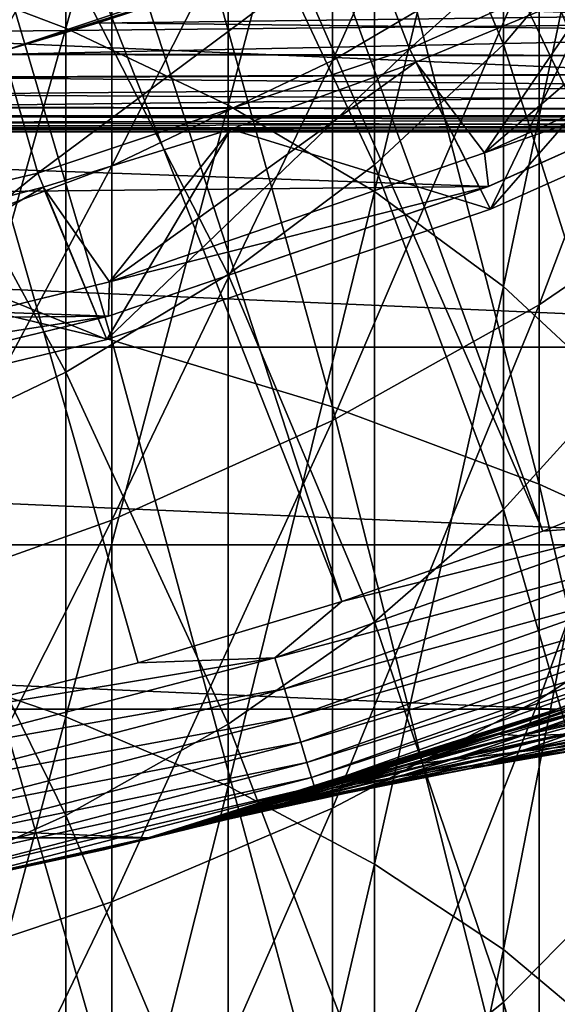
# Model space of a CAD drawing. Header units: metres. Extents: x -22 to 72, y -222 to 22.
# Tile 80 of 256: x 5.24 to 7.7, y -22.49 to -17.99. Entities that reach past the tile are written whole.
import ezdxf

# ---------------------------------------------------------------- set-up
doc = ezdxf.new("R2010")
doc.units = ezdxf.units.M
doc.layers.add('solid_509499_SW0002', color=7, linetype='CONTINUOUS')

msp = doc.modelspace()

# ---------------------------------------------------------------- linework, layer by layer
at = {"layer": 'solid_509499_SW0002'}
for points in [[(6.372252, -9.812407, 120.188515), (5.849977, -10.132458, 120.188515), (11.137075, -18.640324, 120.013718)], [(6.372252, -9.812407, 120.188515), (11.962156, -18.121891, 120.013718), (12.763146, -17.566965, 120.013718)], [(6.372252, -9.812407, 120.188515), (11.137075, -18.640324, 120.013718), (11.962156, -18.121891, 120.013718)], [(5.849977, -10.132458, 120.188515), (5.311668, -10.424736, 120.188515), (10.289566, -19.121218, 120.013718)], [(5.849977, -10.132458, 120.188515), (10.289566, -19.121218, 120.013718), (11.137075, -18.640324, 120.013718)], [(5.311668, -10.424736, 120.188515), (4.7588, -10.68844, 120.188515), (9.421335, -19.563604, 120.013718)], [(5.311668, -10.424736, 120.188515), (9.421335, -19.563604, 120.013718), (10.289566, -19.121218, 120.013718)], [(4.7588, -10.68844, 120.188515), (4.192889, -10.922849, 120.188515), (8.53413, -19.966591, 120.013718)], [(4.7588, -10.68844, 120.188515), (8.53413, -19.966591, 120.013718), (9.421335, -19.563604, 120.013718)], [(4.192889, -10.922849, 120.188515), (3.615485, -11.127317, 120.188515), (7.62974, -20.329369, 120.013718)], [(4.192889, -10.922849, 120.188515), (7.62974, -20.329369, 120.013718), (8.53413, -19.966591, 120.013718)], [(3.615485, -11.127317, 120.188515), (3.028171, -11.301288, 120.188515), (6.709983, -20.651205, 120.013718)], [(3.615485, -11.127317, 120.188515), (6.709983, -20.651205, 120.013718), (7.62974, -20.329369, 120.013718)], [(3.028171, -11.301288, 120.188515), (5.776714, -20.931454, 120.013718), (6.709983, -20.651205, 120.013718)], [(3.028171, -11.301288, 120.188515), (4.831811, -21.169548, 120.013718), (5.776714, -20.931454, 120.013718)], [(5.446568, -18.025316, 284.829803), (4.639985, -17.719425, 285.283142), (5.446568, -15.008073, 282.647552)], [(5.446568, -18.025316, 284.829803), (5.446568, -15.008073, 282.647552), (6.189295, -15.394248, 282.148682)], [(6.189295, -18.378193, 284.306854), (5.446568, -18.025316, 284.829803), (6.189295, -15.394248, 282.148682)], [(6.189295, -18.378193, 284.306854), (6.189295, -15.394248, 282.148682), (6.859458, -15.827315, 281.589233)], [(5.656761, -19.454813, 289.762939), (5.656761, -16.113365, 287.6633), (4.592201, -15.831737, 288.080658)], [(4.592201, -19.200956, 290.197754), (5.656761, -19.454813, 289.762939), (4.592201, -15.831737, 288.080658)], [(6.859458, -18.773918, 283.720398), (6.189295, -18.378193, 284.306854), (6.859458, -15.827315, 281.589233)], [(6.859458, -18.773918, 283.720398), (6.859458, -15.827315, 281.589233), (7.449201, -16.302197, 280.975769)], [(6.666843, -18.173952, 261.710846), (6.666843, -16.661558, 259.587341), (7.61272, -16.077204, 259.975464)], [(7.61272, -17.616108, 262.1362), (6.666843, -18.173952, 261.710846), (7.61272, -16.077204, 259.975464)], [(6.666843, -19.760057, 289.240112), (6.666843, -16.452002, 287.161438), (5.656761, -16.113365, 287.6633)], [(5.656761, -19.454813, 289.762939), (6.666843, -19.760057, 289.240112), (5.656761, -16.113365, 287.6633)], [(7.449201, -18.100317, 269.111572), (7.449201, -16.106255, 266.96756), (6.859458, -16.691236, 266.458008)], [(7.449201, -18.100317, 269.111572), (7.951608, -17.507729, 269.69986), (7.449201, -16.106255, 266.96756)], [(7.449201, -19.207851, 283.077301), (6.859458, -18.773918, 283.720398), (7.449201, -16.302197, 280.975769)], [(7.449201, -19.207851, 283.077301), (7.449201, -16.302197, 280.975769), (7.951608, -16.813324, 280.31546)], [(4.639985, -18.112787, 265.219727), (5.446568, -17.700418, 265.578918), (4.639985, -16.372078, 263.084778)], [(7.61272, -20.11375, 288.634277), (7.61272, -16.844385, 286.579926), (6.666843, -16.452002, 287.161438)], [(6.666843, -19.760057, 289.240112), (7.61272, -20.11375, 288.634277), (6.666843, -16.452002, 287.161438)], [(5.656761, -18.655386, 261.343781), (5.656761, -17.165871, 259.25235), (6.666843, -16.661558, 259.587341)], [(6.666843, -18.173952, 261.710846), (5.656761, -18.655386, 261.343781), (6.666843, -16.661558, 259.587341)], [(6.859458, -18.650883, 268.565002), (6.859458, -16.691236, 266.458008), (6.189295, -17.224709, 265.993317)], [(6.859458, -18.650883, 268.565002), (7.449201, -18.100317, 269.111572), (6.859458, -16.691236, 266.458008)], [(7.951608, -19.674906, 282.385132), (7.449201, -19.207851, 283.077301), (7.951608, -16.813324, 280.31546)], [(8.485281, -20.512484, 287.951324), (8.485281, -17.286737, 285.924377), (7.61272, -16.844385, 286.579926)], [(7.61272, -20.11375, 288.634277), (8.485281, -20.512484, 287.951324), (7.61272, -16.844385, 286.579926)], [(7.019339, -18.119843, 6.7), (6.809405, -17.577101, 40.038475), (8.402168, -16.873829, 40.038475)], [(8.661832, -17.394608, 6.7), (7.019339, -18.119843, 6.7), (8.402168, -16.873829, 40.038475)], [(7.61272, -19.292421, 264.192169), (7.61272, -17.616108, 262.1362), (8.485281, -16.987223, 262.615723)], [(8.485281, -18.696091, 264.711639), (7.61272, -19.292421, 264.192169), (8.485281, -16.987223, 262.615723)], [(10.658568, -17.100216, 0.034086), (-10.310154, -17.312515, 0.034086), (9.056755, -17.999935, 0.034086)], [(4.592201, -19.055773, 261.038483), (4.592201, -17.585283, 258.973785), (5.656761, -17.165871, 259.25235)], [(5.656761, -18.655386, 261.343781), (4.592201, -19.055773, 261.038483), (5.656761, -17.165871, 259.25235)], [(12.905463, -18.430925), (-12.905463, -18.430925), (-14.462714, -17.236006)], [(14.462714, -17.236006), (12.905463, -18.430925), (-14.462714, -17.236006)], [(6.189295, -19.152969, 268.066589), (6.189295, -17.224709, 265.993317), (5.446568, -17.700418, 265.578918)], [(6.189295, -19.152969, 268.066589), (6.859458, -18.650883, 268.565002), (6.189295, -17.224709, 265.993317)], [(9.056755, -17.999935, 0.034086), (-10.310154, -17.312515, 0.034086), (-8.690454, -18.179617, 0.034086)], [(7.389215, -18.853701, 6.7), (7.019339, -18.119843, 6.7), (8.661832, -17.394608, 6.7)], [(9.080943, -18.099691, 6.7), (7.389215, -18.853701, 6.7), (8.661832, -17.394608, 6.7)], [(7.362185, -18.595648, 2.4), (7.879823, -17.836994, 2.9), (8.695226, -17.454027, 2.9)], [(9.016809, -17.852087, 2.4), (7.362185, -18.595648, 2.4), (8.695226, -17.454027, 2.9)], [(7.951608, -19.676704, 271.746857), (7.951608, -17.507729, 269.69986), (7.449201, -18.100317, 269.111572)], [(3.303431, -17.67181, 90), (6.809413, -17.577099, 90), (5.158554, -18.130411, 90)], [(6.809405, -17.577101, 40.038475), (5.158547, -18.130413, 40.038475), (6.169972, -17.811625, 63.00029)], [(5.318014, -18.69006, 6.7), (5.158547, -18.130413, 40.038475), (6.809405, -17.577101, 40.038475)], [(6.809413, -17.577099, 90), (5.59399, -18.000828, 72.268555), (5.158554, -18.130411, 90)], [(7.019339, -18.119843, 6.7), (5.318014, -18.69006, 6.7), (6.809405, -17.577101, 40.038475)], [(6.809413, -17.577099, 90), (6.175073, -17.809856, 73.006004), (5.59399, -18.000828, 72.268555)], [(6.666843, -19.82139, 263.731415), (6.666843, -18.173952, 261.710846), (7.61272, -17.616108, 262.1362)], [(7.61272, -19.292421, 264.192169), (6.666843, -19.82139, 263.731415), (7.61272, -17.616108, 262.1362)], [(5.446568, -19.600693, 267.622101), (5.446568, -17.700418, 265.578918), (4.639985, -18.112787, 265.219727)], [(5.446568, -19.600693, 267.622101), (6.189295, -19.152969, 268.066589), (5.446568, -17.700418, 265.578918)], [(4.639985, -20.902506, 287.283264), (4.639985, -17.719425, 285.283142), (5.446568, -18.025316, 284.829803)], [(5.104, -18.145845, 64.397507), (21.5, -18.184998, 64.600609), (21.5, -17.793766, 62.937202)], [(5.587326, -18.002897, 63.740189), (5.104, -18.145845, 64.397507), (21.5, -17.793766, 62.937202)], [(6.169972, -17.811625, 63.00029), (5.587326, -18.002897, 63.740189), (21.5, -17.793766, 62.937202)], [(6.175073, -17.809856, 73.006004), (21.5, -17.793766, 73.062798), (21.5, -18.184998, 71.399391)], [(5.158547, -18.130413, 40.038475), (5.587326, -18.002897, 63.740189), (6.169972, -17.811625, 63.00029)], [(5.59399, -18.000828, 72.268555), (6.175073, -17.809856, 73.006004), (21.5, -18.184998, 71.399391)], [(7.879823, -17.836994, 4.65), (7.047952, -18.181759, 4.65), (7.389238, -18.853691, 5.4)], [(7.047952, -18.181759, 2.9), (7.047952, -18.181759, 4.65), (7.879823, -17.836994, 4.65)], [(7.879823, -17.836994, 2.9), (7.047952, -18.181759, 2.9), (7.879823, -17.836994, 4.65)], [(7.362185, -18.595648, 2.4), (7.047952, -18.181759, 2.9), (7.879823, -17.836994, 2.9)], [(9.05644, -18.000097, 2.4), (7.362185, -18.595648, 2.4), (9.016809, -17.852087, 2.4)], [(7.879823, -17.836994, 4.65), (7.389238, -18.853691, 5.4), (9.08097, -18.099682, 5.4)], [(9.056755, -17.999935, 0.034086), (-8.690454, -18.179617, 0.034086), (7.379614, -18.750034, 0.034086)], [(5.446568, -21.178234, 286.811005), (4.639985, -20.902506, 287.283264), (5.446568, -18.025316, 284.829803)], [(5.158547, -18.130413, 40.038475), (5.104, -18.145845, 64.397507), (5.587326, -18.002897, 63.740189)], [(5.111882, -18.143625, 71.613655), (5.59399, -18.000828, 72.268555), (21.5, -18.184998, 71.399391)], [(5.158554, -18.130411, 90), (5.59399, -18.000828, 72.268555), (5.111882, -18.143625, 71.613655)], [(5.446568, -21.178234, 286.811005), (5.446568, -18.025316, 284.829803), (6.189295, -18.378193, 284.306854)], [(9.05644, -18.000097, 2.4), (7.379932, -18.749905, 2.4), (7.362185, -18.595648, 2.4)], [(9.056755, -17.999935, 0.034086), (7.379614, -18.750034, 0.034086), (9.05644, -18.000097, 2.4)], [(7.379614, -18.750034, 0.034086), (7.379932, -18.749905, 2.4), (9.05644, -18.000097, 2.4)], [(4.639985, -19.9888, 267.236816), (5.446568, -19.600693, 267.622101), (4.639985, -18.112787, 265.219727)], [(5.634397, -19.450348, 6.7), (5.318014, -18.69006, 6.7), (7.019339, -18.119843, 6.7)], [(7.389215, -18.853701, 6.7), (5.634397, -19.450348, 6.7), (7.019339, -18.119843, 6.7)], [(7.449201, -20.229736, 271.121216), (7.449201, -18.100317, 269.111572), (6.859458, -18.650883, 268.565002)], [(7.389238, -18.853691, 5.4), (7.389215, -18.853701, 6.7), (9.080943, -18.099691, 6.7)], [(9.08097, -18.099682, 5.4), (7.389238, -18.853691, 5.4), (9.080943, -18.099691, 6.7)], [(7.449201, -20.229736, 271.121216), (7.951608, -19.676704, 271.746857), (7.449201, -18.100317, 269.111572)], [(5.318014, -18.69006, 6.7), (3.57045, -19.101093, 6.7), (5.158547, -18.130413, 40.038475)], [(5.104, -18.145845, 64.397507), (4.708951, -18.25235, 64.983162), (21.5, -18.184998, 64.600609)], [(4.717522, -18.250137, 71.03019), (5.111882, -18.143625, 71.613655), (21.5, -18.184998, 71.399391)], [(7.379614, -18.750034, 0.034086), (-8.690454, -18.179617, 0.034086), (-6.99847, -18.895605, 0.034086)], [(4.147475, -18.388065, 65.967834), (21.5, -18.421082, 66.293022), (21.5, -18.184998, 64.600609)], [(4.392612, -18.331051, 65.505417), (4.147475, -18.388065, 65.967834), (21.5, -18.184998, 64.600609)], [(4.708951, -18.25235, 64.983162), (4.392612, -18.331051, 65.505417), (21.5, -18.184998, 64.600609)], [(4.717522, -18.250137, 71.03019), (21.5, -18.184998, 71.399391), (21.5, -18.421082, 69.706978)], [(5.645839, -19.186569, 2.4), (6.201881, -18.487473, 2.9), (7.047952, -18.181759, 2.9)], [(7.362185, -18.595648, 2.4), (5.645839, -19.186569, 2.4), (7.047952, -18.181759, 2.9)], [(5.656761, -20.277903, 263.333771), (5.656761, -18.655386, 261.343781), (6.666843, -18.173952, 261.710846)], [(6.666843, -19.82139, 263.731415), (5.656761, -20.277903, 263.333771), (6.666843, -18.173952, 261.710846)], [(7.047952, -18.181759, 4.65), (6.201881, -18.487473, 4.65), (7.389238, -18.853691, 5.4)], [(6.201881, -18.487473, 2.9), (6.201881, -18.487473, 4.65), (7.047952, -18.181759, 4.65)], [(7.047952, -18.181759, 2.9), (6.201881, -18.487473, 2.9), (7.047952, -18.181759, 4.65)], [(4.402043, -18.328789, 70.511147), (4.717522, -18.250137, 71.03019), (21.5, -18.421082, 69.706978)], [(4.156543, -18.386019, 70.050591), (4.402043, -18.328789, 70.511147), (21.5, -18.421082, 69.706978)], [(4.147475, -18.388065, 65.967834), (3.963028, -18.428698, 66.377235), (21.5, -18.421082, 66.293022)], [(3.970271, -18.427139, 69.640358), (4.156543, -18.386019, 70.050591), (21.5, -18.421082, 69.706978)], [(6.189295, -21.496315, 286.266174), (5.446568, -21.178234, 286.811005), (6.189295, -18.378193, 284.306854)], [(6.189295, -21.496315, 286.266174), (6.189295, -18.378193, 284.306854), (6.859458, -18.773918, 283.720398)], [(11.249993, -19.485575), (-11.249993, -19.485575), (-12.905463, -18.430925)], [(12.905463, -18.430925), (11.249993, -19.485575), (-12.905463, -18.430925)], [(3.627438, -18.497681, 67.706779), (21.5, -18.5, 68), (21.5, -18.421082, 66.293022)], [(3.664663, -18.490341, 67.402176), (3.627438, -18.497681, 67.706779), (21.5, -18.421082, 66.293022)], [(3.72989, -18.477295, 67.083809), (3.664663, -18.490341, 67.402176), (21.5, -18.421082, 66.293022)], [(3.827259, -18.457373, 66.744873), (3.72989, -18.477295, 67.083809), (21.5, -18.421082, 66.293022)], [(3.963028, -18.428698, 66.377235), (3.827259, -18.457373, 66.744873), (21.5, -18.421082, 66.293022)], [(3.832293, -18.456327, 69.27034), (3.970271, -18.427139, 69.640358), (21.5, -18.5, 68)], [(3.970271, -18.427139, 69.640358), (21.5, -18.421082, 69.706978), (21.5, -18.5, 68)], [(3.667219, -18.489836, 68.613266), (3.733564, -18.476553, 68.931038), (21.5, -18.5, 68)], [(3.733564, -18.476553, 68.931038), (3.832293, -18.456327, 69.27034), (21.5, -18.5, 68)], [(3.615585, -18.500002, 68.006126), (3.628577, -18.497458, 68.306877), (21.5, -18.5, 68)], [(3.627438, -18.497681, 67.706779), (3.615585, -18.500002, 68.006126), (21.5, -18.5, 68)], [(3.628577, -18.497458, 68.306877), (3.667219, -18.489836, 68.613266), (21.5, -18.5, 68)], [(6.201881, -18.487473, 4.65), (5.341811, -18.754068, 4.65), (5.634414, -19.450344, 5.4)], [(5.341811, -18.754068, 2.9), (5.341811, -18.754068, 4.65), (6.201881, -18.487473, 4.65)], [(6.201881, -18.487473, 2.9), (5.341811, -18.754068, 2.9), (6.201881, -18.487473, 4.65)], [(5.645839, -19.186569, 2.4), (5.341811, -18.754068, 2.9), (6.201881, -18.487473, 2.9)], [(6.201881, -18.487473, 4.65), (5.634414, -19.450344, 5.4), (7.389238, -18.853691, 5.4)], [(7.379932, -18.749905, 2.4), (5.645839, -19.186569, 2.4), (7.362185, -18.595648, 2.4)], [(4.592201, -20.657564, 263.003052), (4.592201, -19.055773, 261.038483), (5.656761, -18.655386, 261.343781)], [(5.656761, -20.277903, 263.333771), (4.592201, -20.657564, 263.003052), (5.656761, -18.655386, 261.343781)], [(6.859458, -20.743551, 270.539978), (6.859458, -18.650883, 268.565002), (6.189295, -19.152969, 268.066589)], [(6.859458, -20.743551, 270.539978), (7.449201, -20.229736, 271.121216), (6.859458, -18.650883, 268.565002)], [(3.833585, -19.883816, 6.7), (3.57045, -19.101093, 6.7), (5.318014, -18.69006, 6.7)], [(5.634397, -19.450348, 6.7), (3.833585, -19.883816, 6.7), (5.318014, -18.69006, 6.7)], [(7.61272, -21.099033, 266.134644), (7.61272, -19.292421, 264.192169), (8.485281, -18.696091, 264.711639)], [(8.485281, -20.537786, 266.691833), (7.61272, -21.099033, 266.134644), (8.485281, -18.696091, 264.711639)], [(7.379614, -18.750034, 0.034086), (-6.99847, -18.895605, 0.034086), (5.641149, -19.344248, 0.034086)], [(3.884034, -19.61923, 2.4), (4.469934, -18.980772, 2.9), (5.341811, -18.754068, 2.9)], [(5.645839, -19.186569, 2.4), (3.884034, -19.61923, 2.4), (5.341811, -18.754068, 2.9)], [(5.341811, -18.754068, 4.65), (4.469934, -18.980772, 4.65), (5.634414, -19.450344, 5.4)], [(4.469934, -18.980772, 2.9), (4.469934, -18.980772, 4.65), (5.341811, -18.754068, 4.65)], [(5.341811, -18.754068, 2.9), (4.469934, -18.980772, 2.9), (5.341811, -18.754068, 4.65)], [(7.379932, -18.749905, 2.4), (5.6409, -19.344324, 2.4), (5.645839, -19.186569, 2.4)], [(5.641149, -19.344248, 0.034086), (5.6409, -19.344324, 2.4), (7.379932, -18.749905, 2.4)], [(7.379614, -18.750034, 0.034086), (5.641149, -19.344248, 0.034086), (7.379932, -18.749905, 2.4)], [(6.859458, -21.853018, 285.655182), (6.189295, -21.496315, 286.266174), (6.859458, -18.773918, 283.720398)], [(6.859458, -21.853018, 285.655182), (6.859458, -18.773918, 283.720398), (7.449201, -19.207851, 283.077301)], [(5.634414, -19.450344, 5.4), (5.634397, -19.450348, 6.7), (7.389215, -18.853701, 6.7)], [(7.389238, -18.853691, 5.4), (5.634414, -19.450344, 5.4), (7.389215, -18.853701, 6.7)], [(5.641149, -19.344248, 0.034086), (-6.99847, -18.895605, 0.034086), (-5.248329, -19.454498, 0.034086)], [(4.469934, -18.980772, 4.65), (3.833584, -19.883816, 5.4), (5.634414, -19.450344, 5.4)], [(6.189295, -21.212122, 270.009918), (6.189295, -19.152969, 268.066589), (5.446568, -19.600693, 267.622101)], [(6.189295, -21.212122, 270.009918), (6.859458, -20.743551, 270.539978), (6.189295, -19.152969, 268.066589)], [(5.6409, -19.344324, 2.4), (3.884034, -19.61923, 2.4), (5.645839, -19.186569, 2.4)], [(5.656761, -22.925873, 291.640594), (5.656761, -19.454813, 289.762939), (4.592201, -19.200956, 290.197754)], [(4.592201, -22.700861, 292.091034), (5.656761, -22.925873, 291.640594), (4.592201, -19.200956, 290.197754)], [(7.449201, -22.244164, 284.985229), (6.859458, -21.853018, 285.655182), (7.449201, -19.207851, 283.077301)], [(7.449201, -22.244164, 284.985229), (7.449201, -19.207851, 283.077301), (7.951608, -19.674906, 282.385132)], [(6.666843, -21.596882, 265.640442), (6.666843, -19.82139, 263.731415), (7.61272, -19.292421, 264.192169)], [(7.61272, -21.099033, 266.134644), (6.666843, -21.596882, 265.640442), (7.61272, -19.292421, 264.192169)], [(5.641149, -19.344248, 0.034086), (-5.248329, -19.454498, 0.034086), (3.855799, -19.777647, 0.034086)], [(5.641149, -19.344248, 0.034086), (3.855799, -19.777647, 0.034086), (5.6409, -19.344324, 2.4)], [(3.855799, -19.777647, 0.034086), (3.856013, -19.777599, 2.4), (5.6409, -19.344324, 2.4)], [(5.6409, -19.344324, 2.4), (3.856013, -19.777599, 2.4), (3.884034, -19.61923, 2.4)], [(5.634414, -19.450344, 5.4), (3.833584, -19.883816, 5.4), (5.634397, -19.450348, 6.7)], [(3.833584, -19.883816, 5.4), (3.833585, -19.883816, 6.7), (5.634397, -19.450348, 6.7)], [(6.666843, -23.19643, 291.098999), (6.666843, -19.760057, 289.240112), (5.656761, -19.454813, 289.762939)], [(5.656761, -22.925873, 291.640594), (6.666843, -23.19643, 291.098999), (5.656761, -19.454813, 289.762939)], [(9.508904, -20.391928), (-9.508904, -20.391928), (-11.249993, -19.485575)], [(11.249993, -19.485575), (9.508904, -20.391928), (-11.249993, -19.485575)], [(5.446568, -21.629957, 269.537231), (5.446568, -19.600693, 267.622101), (4.639985, -19.9888, 267.236816)], [(5.446568, -21.629957, 269.537231), (6.189295, -21.212122, 270.009918), (5.446568, -19.600693, 267.622101)], [(7.951608, -22.665163, 284.264099), (7.449201, -22.244164, 284.985229), (7.951608, -19.674906, 282.385132)], [(7.951608, -21.97435, 273.648285), (7.951608, -19.676704, 271.746857), (7.449201, -20.229736, 271.121216)], [(7.61272, -23.50993, 290.471436), (7.61272, -20.11375, 288.634277), (6.666843, -19.760057, 289.240112)], [(6.666843, -23.19643, 291.098999), (7.61272, -23.50993, 290.471436), (6.666843, -19.760057, 289.240112)], [(5.656761, -22.026537, 265.213898), (5.656761, -20.277903, 263.333771), (6.666843, -19.82139, 263.731415)], [(6.666843, -21.596882, 265.640442), (5.656761, -22.026537, 265.213898), (6.666843, -19.82139, 263.731415)], [(8.153299, -20.290266, 119.996193), (8.53413, -19.966591, 120.013718), (7.62974, -20.329369, 120.013718)], [(4.639985, -21.992157, 269.127502), (5.446568, -21.629957, 269.537231), (4.639985, -19.9888, 267.236816)], [(8.485281, -23.863352, 289.763947), (8.485281, -20.512484, 287.951324), (7.61272, -20.11375, 288.634277)], [(7.61272, -23.50993, 290.471436), (8.485281, -23.863352, 289.763947), (7.61272, -20.11375, 288.634277)], [(7.449201, -22.485477, 272.987976), (7.449201, -20.229736, 271.121216), (6.859458, -20.743551, 270.539978)], [(7.449201, -22.485477, 272.987976), (7.951608, -21.97435, 273.648285), (7.449201, -20.229736, 271.121216)], [(4.592201, -22.383862, 264.859161), (4.592201, -20.657564, 263.003052), (5.656761, -20.277903, 263.333771)], [(5.656761, -22.026537, 265.213898), (4.592201, -22.383862, 264.859161), (5.656761, -20.277903, 263.333771)], [(6.403192, -20.908617, 119.996193), (8.153299, -20.290266, 119.996193), (6.709983, -20.651205, 120.013718)], [(8.208466, -20.427553, 119.949181), (8.153299, -20.290266, 119.996193), (6.403192, -20.908617, 119.996193)], [(8.153299, -20.290266, 119.996193), (7.62974, -20.329369, 120.013718), (6.709983, -20.651205, 120.013718)], [(7.695447, -21.143085), (-7.695447, -21.143085), (-9.508904, -20.391928)], [(9.508904, -20.391928), (7.695447, -21.143085), (-9.508904, -20.391928)], [(7.847412, -21.087156, 60.234673), (7.695447, -21.143085), (9.508904, -20.391928)], [(6.446517, -21.050089, 119.949181), (8.208466, -20.427553, 119.949181), (6.403192, -20.908617, 119.996193)], [(8.259208, -20.553829, 119.874481), (8.208466, -20.427553, 119.949181), (6.446517, -21.050089, 119.949181)], [(6.486368, -21.180214, 119.874481), (8.259208, -20.553829, 119.874481), (6.446517, -21.050089, 119.949181)], [(8.303616, -20.664343, 119.774902), (8.259208, -20.553829, 119.874481), (6.486368, -21.180214, 119.874481)], [(7.61272, -23.028278, 267.955383), (7.61272, -21.099033, 266.134644), (8.485281, -20.537786, 266.691833)], [(8.485281, -22.504496, 268.547913), (7.61272, -23.028278, 267.955383), (8.485281, -20.537786, 266.691833)], [(6.403192, -20.908617, 119.996193), (6.709983, -20.651205, 120.013718), (5.776714, -20.931454, 120.013718)], [(6.521243, -21.294094, 119.774902), (8.303616, -20.664343, 119.774902), (6.486368, -21.180214, 119.874481)], [(8.340016, -20.754929, 119.654198), (8.303616, -20.664343, 119.774902), (6.521243, -21.294094, 119.774902)], [(6.859458, -22.96036, 272.374512), (6.859458, -20.743551, 270.539978), (6.189295, -21.212122, 270.009918)], [(6.54983, -21.387442, 119.654198), (8.340016, -20.754929, 119.654198), (6.521243, -21.294094, 119.774902)], [(8.367039, -20.822176, 119.516907), (8.340016, -20.754929, 119.654198), (6.54983, -21.387442, 119.654198)], [(6.859458, -22.96036, 272.374512), (7.449201, -22.485477, 272.987976), (6.859458, -20.743551, 270.539978)], [(6.571053, -21.456739, 119.516907), (8.367039, -20.822176, 119.516907), (6.54983, -21.387442, 119.654198)], [(8.383665, -20.863554, 119.368202), (8.367039, -20.822176, 119.516907), (6.571053, -21.456739, 119.516907)], [(6.58411, -21.499378, 119.368202), (8.383665, -20.863554, 119.368202), (6.571053, -21.456739, 119.516907)], [(6.58411, -21.499378, 119.368202), (7.695453, -21.143084, 119.213844), (8.383665, -20.863554, 119.368202)], [(4.60695, -21.376322, 119.996193), (6.403192, -20.908617, 119.996193), (4.831811, -21.169548, 120.013718)], [(6.446517, -21.050089, 119.949181), (6.403192, -20.908617, 119.996193), (4.60695, -21.376322, 119.996193)], [(4.639985, -24.209053, 289.07193), (4.639985, -20.902506, 287.283264), (5.446568, -21.178234, 286.811005)], [(6.403192, -20.908617, 119.996193), (5.776714, -20.931454, 120.013718), (4.831811, -21.169548, 120.013718)], [(8.502602, -20.906681, 74.859276), (8.022912, -21.04475, 75.039673), (7.5033, -21.232691, 73.951607)], [(8.007919, -21.095955, 73.805527), (8.502602, -20.906681, 74.859276), (7.5033, -21.232691, 73.951607)], [(8.518986, -20.971567, 73.663338), (8.007919, -21.095955, 73.805527), (7.591791, -21.245409, 72.755981)], [(8.121099, -21.123957, 72.643936), (8.518986, -20.971567, 73.663338), (7.591791, -21.245409, 72.755981)], [(4.638121, -21.520958, 119.949181), (6.446517, -21.050089, 119.949181), (4.60695, -21.376322, 119.996193)], [(6.486368, -21.180214, 119.874481), (6.446517, -21.050089, 119.949181), (4.638121, -21.520958, 119.949181)], [(8.022912, -21.04475, 75.039673), (7.477913, -21.220999, 75.072746), (7.167157, -21.327959, 74.441292)], [(7.5033, -21.232691, 73.951607), (8.022912, -21.04475, 75.039673), (7.167157, -21.327959, 74.441292)], [(8.022912, -21.04475, 75.039673), (7.821332, -21.096842, 75.716728), (7.477913, -21.220999, 75.072746)], [(8.007919, -21.095955, 73.805527), (7.5033, -21.232691, 73.951607), (7.06774, -21.379381, 72.871216)], [(7.591791, -21.245409, 72.755981), (8.007919, -21.095955, 73.805527), (7.06774, -21.379381, 72.871216)], [(7.941921, -21.074537, 61.118141), (7.430284, -21.257692, 62.214706), (7.466565, -21.224995, 60.948544)], [(7.938914, -21.120825, 62.352989), (7.430284, -21.257692, 62.214706), (7.941921, -21.074537, 61.118141)], [(7.941921, -21.074537, 61.118141), (7.466565, -21.224995, 60.948544), (7.847412, -21.087156, 60.234673)], [(7.847412, -21.087156, 60.234673), (7.466565, -21.224995, 60.948544), (7.695447, -21.143085)], [(7.477913, -21.220999, 75.072746), (7.821332, -21.096842, 75.716728), (7.695453, -21.143084, 119.213844)], [(5.823424, -21.733332), (-5.823424, -21.733332), (-7.695447, -21.143085)], [(7.695447, -21.143085), (5.823424, -21.733332), (-7.695447, -21.143085)], [(5.86227, -21.722887, 65.441689), (5.823424, -21.733332), (7.695447, -21.143085)], [(7.477913, -21.220999, 75.072746), (7.695453, -21.143084, 119.213844), (5.823429, -21.733332, 119.213844)], [(6.58411, -21.499378, 119.368202), (5.823429, -21.733332, 119.213844), (7.695453, -21.143084, 119.213844)], [(5.99722, -21.686018, 64.821251), (5.86227, -21.722887, 65.441689), (7.695447, -21.143085)], [(6.160839, -21.640102, 64.198067), (5.99722, -21.686018, 64.821251), (7.695447, -21.143085)], [(6.353585, -21.584299, 63.572842), (6.160839, -21.640102, 64.198067), (7.695447, -21.143085)], [(6.575975, -21.517588, 62.945988), (6.353585, -21.584299, 63.572842), (7.695447, -21.143085)], [(6.829485, -21.438473, 62.316616), (6.575975, -21.517588, 62.945988), (7.695447, -21.143085)], [(6.666843, -23.492893, 267.42981), (6.666843, -21.596882, 265.640442), (7.61272, -21.099033, 266.134644)], [(7.61272, -23.028278, 267.955383), (6.666843, -23.492893, 267.42981), (7.61272, -21.099033, 266.134644)], [(7.127104, -21.341377, 61.64389), (6.829485, -21.438473, 62.316616), (7.695447, -21.143085)], [(7.466565, -21.224995, 60.948544), (7.127104, -21.341377, 61.64389), (7.695447, -21.143085)], [(8.121099, -21.123957, 72.643936), (7.591791, -21.245409, 72.755981), (7.256113, -21.359646, 71.710686)], [(7.799125, -21.241581, 71.626137), (8.121099, -21.123957, 72.643936), (7.256113, -21.359646, 71.710686)], [(7.938914, -21.120825, 62.352989), (7.532191, -21.265779, 63.410183), (7.430284, -21.257692, 62.214706)], [(8.064389, -21.144581, 63.515587), (7.532191, -21.265779, 63.410183), (7.938914, -21.120825, 62.352989)], [(8.346007, -21.136238, 71.545532), (7.799125, -21.241581, 71.626137), (7.553938, -21.327829, 70.610115)], [(8.109997, -21.225681, 70.554016), (8.346007, -21.136238, 71.545532), (7.553938, -21.327829, 70.610115)], [(4.666793, -21.653996, 119.874481), (6.486368, -21.180214, 119.874481), (4.638121, -21.520958, 119.949181)], [(5.446568, -24.453449, 288.582703), (4.639985, -24.209053, 289.07193), (5.446568, -21.178234, 286.811005)], [(6.521243, -21.294094, 119.774902), (6.486368, -21.180214, 119.874481), (4.666793, -21.653996, 119.874481)], [(5.446568, -24.453449, 288.582703), (5.446568, -21.178234, 286.811005), (6.189295, -21.496315, 286.266174)], [(8.064389, -21.144581, 63.515587), (7.752839, -21.257811, 64.540535), (7.532191, -21.265779, 63.410183)], [(6.189295, -23.393425, 271.815063), (6.189295, -21.212122, 270.009918), (5.446568, -21.629957, 269.537231)], [(7.167157, -21.327959, 74.441292), (7.477913, -21.220999, 75.072746), (5.823429, -21.733332, 119.213844)], [(6.189295, -23.393425, 271.815063), (6.859458, -22.96036, 272.374512), (6.189295, -21.212122, 270.009918)], [(7.5033, -21.232691, 73.951607), (6.88867, -21.419529, 73.823326), (6.641669, -21.4974, 73.219315)], [(7.06774, -21.379381, 72.871216), (7.5033, -21.232691, 73.951607), (6.641669, -21.4974, 73.219315)], [(7.5033, -21.232691, 73.951607), (7.167157, -21.327959, 74.441292), (6.88867, -21.419529, 73.823326)], [(7.430284, -21.257692, 62.214706), (7.127104, -21.341377, 61.64389), (7.466565, -21.224995, 60.948544)], [(8.109997, -21.225681, 70.554016), (7.553938, -21.327829, 70.610115), (7.386897, -21.38497, 69.59816)], [(7.948867, -21.285244, 69.564819), (8.109997, -21.225681, 70.554016), (7.386897, -21.38497, 69.59816)], [(7.591791, -21.245409, 72.755981), (7.06774, -21.379381, 72.871216), (6.717389, -21.490366, 71.797752)], [(7.256113, -21.359646, 71.710686), (7.591791, -21.245409, 72.755981), (6.717389, -21.490366, 71.797752)], [(7.430284, -21.257692, 62.214706), (6.829485, -21.438473, 62.316616), (7.127104, -21.341377, 61.64389)], [(7.430284, -21.257692, 62.214706), (7.005164, -21.399494, 63.301708), (6.829485, -21.438473, 62.316616)], [(7.799125, -21.241581, 71.626137), (7.256113, -21.359646, 71.710686), (7.001047, -21.442804, 70.669075)], [(7.553938, -21.327829, 70.610115), (7.799125, -21.241581, 71.626137), (7.001047, -21.442804, 70.669075)], [(7.532191, -21.265779, 63.410183), (7.005164, -21.399494, 63.301708), (7.430284, -21.257692, 62.214706)], [(7.532191, -21.265779, 63.410183), (7.207756, -21.37546, 64.461708), (7.005164, -21.399494, 63.301708)], [(7.752839, -21.257811, 64.540535), (7.207756, -21.37546, 64.461708), (7.532191, -21.265779, 63.410183)], [(7.752839, -21.257811, 64.540535), (7.519645, -21.339554, 65.561882), (7.207756, -21.37546, 64.461708)], [(8.077044, -21.237825, 65.613274), (7.519645, -21.339554, 65.561882), (7.752839, -21.257811, 64.540535)], [(8.077044, -21.237825, 65.613274), (7.92854, -21.292654, 66.606323), (7.519645, -21.339554, 65.561882)], [(4.691885, -21.770422, 119.774902), (6.521243, -21.294094, 119.774902), (4.666793, -21.653996, 119.874481)], [(6.54983, -21.387442, 119.654198), (6.521243, -21.294094, 119.774902), (4.691885, -21.770422, 119.774902)], [(7.864295, -21.316015, 68.578911), (7.299407, -21.414371, 68.590988), (7.292298, -21.41675, 67.585533)], [(7.857423, -21.318508, 67.593994), (7.864295, -21.316015, 68.578911), (7.292298, -21.41675, 67.585533)], [(7.857423, -21.318508, 67.593994), (7.292298, -21.41675, 67.585533), (7.365817, -21.392073, 66.576996)], [(7.948867, -21.285244, 69.564819), (7.386897, -21.38497, 69.59816), (7.299407, -21.414371, 68.590988)], [(7.864295, -21.316015, 68.578911), (7.948867, -21.285244, 69.564819), (7.299407, -21.414371, 68.590988)], [(7.92854, -21.292654, 66.606323), (7.365817, -21.392073, 66.576996), (7.519645, -21.339554, 65.561882)], [(7.92854, -21.292654, 66.606323), (7.857423, -21.318508, 67.593994), (7.365817, -21.392073, 66.576996)], [(6.88867, -21.419529, 73.823326), (7.167157, -21.327959, 74.441292), (5.823429, -21.733332, 119.213844)], [(7.256113, -21.359646, 71.710686), (6.717389, -21.490366, 71.797752), (6.451701, -21.570538, 70.729858)], [(7.001047, -21.442804, 70.669075), (7.256113, -21.359646, 71.710686), (6.451701, -21.570538, 70.729858)], [(7.553938, -21.327829, 70.610115), (7.001047, -21.442804, 70.669075), (6.827614, -21.497593, 69.633263)], [(7.386897, -21.38497, 69.59816), (7.553938, -21.327829, 70.610115), (6.827614, -21.497593, 69.633263)], [(7.519645, -21.339554, 65.561882), (6.965365, -21.454111, 65.507828), (7.207756, -21.37546, 64.461708)], [(7.519645, -21.339554, 65.561882), (7.365817, -21.392073, 66.576996), (6.965365, -21.454111, 65.507828)], [(4.712453, -21.865858, 119.654198), (6.54983, -21.387442, 119.654198), (4.691885, -21.770422, 119.774902)], [(6.571053, -21.456739, 119.516907), (6.54983, -21.387442, 119.654198), (4.712453, -21.865858, 119.654198)], [(7.06774, -21.379381, 72.871216), (6.424948, -21.563164, 72.629158), (6.236934, -21.618294, 72.052246)], [(6.717389, -21.490366, 71.797752), (7.06774, -21.379381, 72.871216), (6.236934, -21.618294, 72.052246)], [(7.005164, -21.399494, 63.301708), (6.353585, -21.584299, 63.572842), (6.575975, -21.517588, 62.945988)], [(7.005164, -21.399494, 63.301708), (6.666893, -21.505764, 64.380508), (6.353585, -21.584299, 63.572842)], [(7.06774, -21.379381, 72.871216), (6.641669, -21.4974, 73.219315), (6.424948, -21.563164, 72.629158)], [(7.005164, -21.399494, 63.301708), (6.575975, -21.517588, 62.945988), (6.829485, -21.438473, 62.316616)], [(7.207756, -21.37546, 64.461708), (6.666893, -21.505764, 64.380508), (7.005164, -21.399494, 63.301708)], [(7.207756, -21.37546, 64.461708), (6.965365, -21.454111, 65.507828), (6.666893, -21.505764, 64.380508)], [(7.386897, -21.38497, 69.59816), (6.827614, -21.497593, 69.633263), (6.736963, -21.525661, 68.603722)], [(7.299407, -21.414371, 68.590988), (7.386897, -21.38497, 69.59816), (6.736963, -21.525661, 68.603722)], [(7.365817, -21.392073, 66.576996), (6.805754, -21.504387, 66.54612), (6.965365, -21.454111, 65.507828)], [(7.365817, -21.392073, 66.576996), (7.292298, -21.41675, 67.585533), (6.805754, -21.504387, 66.54612)], [(4.727722, -21.936705, 119.516907), (6.571053, -21.456739, 119.516907), (4.712453, -21.865858, 119.654198)], [(6.58411, -21.499378, 119.368202), (6.571053, -21.456739, 119.516907), (4.727722, -21.936705, 119.516907)], [(6.641669, -21.4974, 73.219315), (6.88867, -21.419529, 73.823326), (5.823429, -21.733332, 119.213844)], [(7.001047, -21.442804, 70.669075), (6.451701, -21.570538, 70.729858), (6.271375, -21.623045, 69.669479)], [(6.827614, -21.497593, 69.633263), (7.001047, -21.442804, 70.669075), (6.271375, -21.623045, 69.669479)], [(6.965365, -21.454111, 65.507828), (6.414582, -21.581429, 65.452095), (6.666893, -21.505764, 64.380508)], [(6.965365, -21.454111, 65.507828), (6.805754, -21.504387, 66.54612), (6.414582, -21.581429, 65.452095)], [(7.299407, -21.414371, 68.590988), (6.736963, -21.525661, 68.603722), (6.729606, -21.527925, 67.576622)], [(7.292298, -21.41675, 67.585533), (7.299407, -21.414371, 68.590988), (6.729606, -21.527925, 67.576622)], [(7.292298, -21.41675, 67.585533), (6.729606, -21.527925, 67.576622), (6.805754, -21.504387, 66.54612)], [(4.737116, -21.980297, 119.368202), (6.58411, -21.499378, 119.368202), (4.727722, -21.936705, 119.516907)], [(4.737116, -21.980297, 119.368202), (5.823429, -21.733332, 119.213844), (6.58411, -21.499378, 119.368202)], [(6.189295, -24.735384, 288.018341), (5.446568, -24.453449, 288.582703), (6.189295, -21.496315, 286.266174)], [(6.424948, -21.563164, 72.629158), (6.641669, -21.4974, 73.219315), (5.823429, -21.733332, 119.213844)], [(6.717389, -21.490366, 71.797752), (6.236934, -21.618294, 72.052246), (6.076078, -21.664055, 71.487892)], [(6.451701, -21.570538, 70.729858), (6.717389, -21.490366, 71.797752), (6.076078, -21.664055, 71.487892)], [(6.827614, -21.497593, 69.633263), (6.271375, -21.623045, 69.669479), (6.177304, -21.649813, 68.616875)], [(6.736963, -21.525661, 68.603722), (6.827614, -21.497593, 69.633263), (6.177304, -21.649813, 68.616875)], [(6.189295, -24.735384, 288.018341), (6.189295, -21.496315, 286.266174), (6.859458, -21.853018, 285.655182)], [(6.805754, -21.504387, 66.54612), (6.248704, -21.629532, 66.514259), (6.414582, -21.581429, 65.452095)], [(6.805754, -21.504387, 66.54612), (6.729606, -21.527925, 67.576622), (6.248704, -21.629532, 66.514259)], [(6.666893, -21.505764, 64.380508), (5.99722, -21.686018, 64.821251), (6.160839, -21.640102, 64.198067)], [(6.666893, -21.505764, 64.380508), (6.414582, -21.581429, 65.452095), (5.99722, -21.686018, 64.821251)], [(6.666893, -21.505764, 64.380508), (6.160839, -21.640102, 64.198067), (6.353585, -21.584299, 63.572842)], [(6.736963, -21.525661, 68.603722), (6.177304, -21.649813, 68.616875), (6.16969, -21.651964, 67.567429)], [(6.729606, -21.527925, 67.576622), (6.736963, -21.525661, 68.603722), (6.16969, -21.651964, 67.567429)], [(6.729606, -21.527925, 67.576622), (6.16969, -21.651964, 67.567429), (6.248704, -21.629532, 66.514259)], [(6.236934, -21.618294, 72.052246), (6.424948, -21.563164, 72.629158), (5.823429, -21.733332, 119.213844)], [(6.451701, -21.570538, 70.729858), (6.076078, -21.664055, 71.487892), (5.830656, -21.731394, 70.394241)], [(6.271375, -21.623045, 69.669479), (6.451701, -21.570538, 70.729858), (5.830656, -21.731394, 70.394241)], [(6.414582, -21.581429, 65.452095), (5.86227, -21.722887, 65.441689), (5.99722, -21.686018, 64.821251)], [(6.414582, -21.581429, 65.452095), (6.248704, -21.629532, 66.514259), (5.86227, -21.722887, 65.441689)], [(5.446568, -23.7796, 271.316193), (5.446568, -21.629957, 269.537231), (4.639985, -21.992157, 269.127502)], [(5.446568, -23.7796, 271.316193), (6.189295, -23.393425, 271.815063), (5.446568, -21.629957, 269.537231)], [(6.271375, -21.623045, 69.669479), (5.656208, -21.777451, 69.104965), (5.631431, -21.783871, 68.750481)], [(6.177304, -21.649813, 68.616875), (6.271375, -21.623045, 69.669479), (5.631431, -21.783871, 68.750481)], [(6.271375, -21.623045, 69.669479), (5.66737, -21.774548, 69.2229), (5.656208, -21.777451, 69.104965)], [(5.656761, -23.893867, 266.976196), (5.656761, -22.026537, 265.213898), (6.666843, -21.596882, 265.640442)], [(6.666843, -23.492893, 267.42981), (5.656761, -23.893867, 266.976196), (6.666843, -21.596882, 265.640442)], [(6.271375, -21.623045, 69.669479), (5.679491, -21.771389, 69.341522), (5.66737, -21.774548, 69.2229)], [(6.271375, -21.623045, 69.669479), (5.830656, -21.731394, 70.394241), (5.679491, -21.771389, 69.341522)], [(6.248704, -21.629532, 66.514259), (5.681728, -21.770805, 66.63707), (5.715633, -21.761929, 66.349243)], [(6.248704, -21.629532, 66.514259), (6.16969, -21.651964, 67.567429), (5.681728, -21.770805, 66.63707)], [(6.248704, -21.629532, 66.514259), (5.715633, -21.761929, 66.349243), (5.755525, -21.751411, 66.058319)], [(6.248704, -21.629532, 66.514259), (5.755525, -21.751411, 66.058319), (5.86227, -21.722887, 65.441689)], [(6.076078, -21.664055, 71.487892), (6.236934, -21.618294, 72.052246), (5.823429, -21.733332, 119.213844)], [(6.177304, -21.649813, 68.616875), (5.611047, -21.789129, 68.202034), (5.608002, -21.789913, 68.007095)], [(6.16969, -21.651964, 67.567429), (6.177304, -21.649813, 68.616875), (5.608002, -21.789913, 68.007095)], [(6.16969, -21.651964, 67.567429), (5.608002, -21.789913, 68.007095), (5.618538, -21.787199, 67.483665)], [(6.177304, -21.649813, 68.616875), (5.615808, -21.787903, 68.395821), (5.611047, -21.789129, 68.202034)], [(6.177304, -21.649813, 68.616875), (5.631431, -21.783871, 68.750481), (5.615808, -21.787903, 68.395821)], [(6.16969, -21.651964, 67.567429), (5.618538, -21.787199, 67.483665), (5.65299, -21.778286, 66.944153)], [(6.16969, -21.651964, 67.567429), (5.65299, -21.778286, 66.944153), (5.657593, -21.77709, 66.890762)], [(6.16969, -21.651964, 67.567429), (5.657593, -21.77709, 66.890762), (5.661942, -21.775959, 66.837318)], [(6.16969, -21.651964, 67.567429), (5.661942, -21.775959, 66.837318), (5.67124, -21.77354, 66.737259)], [(6.16969, -21.651964, 67.567429), (5.67124, -21.77354, 66.737259), (5.681728, -21.770805, 66.63707)], [(5.830656, -21.731394, 70.394241), (6.076078, -21.664055, 71.487892), (5.823429, -21.733332, 119.213844)], [(5.86227, -21.722887, 65.441689), (5.755525, -21.751411, 66.058319), (5.823424, -21.733332)], [(5.823424, -21.733332), (3.907081, -22.158175), (-5.823424, -21.733332)], [(3.907084, -22.158175, 119.213844), (3.907081, -22.158175), (5.823424, -21.733332)], [(5.608002, -21.789913, 68.007095), (3.907084, -22.158175, 119.213844), (5.823424, -21.733332)], [(5.679491, -21.771389, 69.341522), (5.823429, -21.733332, 119.213844), (3.907084, -22.158175, 119.213844)], [(4.737116, -21.980297, 119.368202), (3.907084, -22.158175, 119.213844), (5.823429, -21.733332, 119.213844)], [(5.66737, -21.774548, 69.2229), (5.679491, -21.771389, 69.341522), (3.907084, -22.158175, 119.213844)], [(5.656208, -21.777451, 69.104965), (5.66737, -21.774548, 69.2229), (3.907084, -22.158175, 119.213844)], [(5.618538, -21.787199, 67.483665), (5.608002, -21.789913, 68.007095), (5.823424, -21.733332)], [(5.65299, -21.778286, 66.944153), (5.618538, -21.787199, 67.483665), (5.823424, -21.733332)], [(5.657593, -21.77709, 66.890762), (5.65299, -21.778286, 66.944153), (5.823424, -21.733332)], [(5.661942, -21.775959, 66.837318), (5.657593, -21.77709, 66.890762), (5.823424, -21.733332)], [(5.67124, -21.77354, 66.737259), (5.661942, -21.775959, 66.837318), (5.823424, -21.733332)], [(5.681728, -21.770805, 66.63707), (5.67124, -21.77354, 66.737259), (5.823424, -21.733332)], [(5.679491, -21.771389, 69.341522), (5.830656, -21.731394, 70.394241), (5.823429, -21.733332, 119.213844)], [(5.715633, -21.761929, 66.349243), (5.681728, -21.770805, 66.63707), (5.823424, -21.733332)], [(5.755525, -21.751411, 66.058319), (5.715633, -21.761929, 66.349243), (5.823424, -21.733332)], [(5.631431, -21.783871, 68.750481), (5.656208, -21.777451, 69.104965), (3.907084, -22.158175, 119.213844)], [(5.615808, -21.787903, 68.395821), (5.631431, -21.783871, 68.750481), (3.907084, -22.158175, 119.213844)], [(5.611047, -21.789129, 68.202034), (5.615808, -21.787903, 68.395821), (3.907084, -22.158175, 119.213844)], [(5.608002, -21.789913, 68.007095), (5.611047, -21.789129, 68.202034), (3.907084, -22.158175, 119.213844)], [(6.859458, -25.051552, 287.385406), (6.189295, -24.735384, 288.018341), (6.859458, -21.853018, 285.655182)], [(6.859458, -25.051552, 287.385406), (6.859458, -21.853018, 285.655182), (7.449201, -22.244164, 284.985229)], [(4.639985, -24.114357, 270.883728), (5.446568, -23.7796, 271.316193), (4.639985, -21.992157, 269.127502)], [(7.951608, -24.390913, 275.396088), (7.951608, -21.97435, 273.648285), (7.449201, -22.485477, 272.987976)], [(4.592201, -24.227339, 266.598969), (4.592201, -22.383862, 264.859161), (5.656761, -22.026537, 265.213898)], [(5.656761, -23.893867, 266.976196), (4.592201, -24.227339, 266.598969), (5.656761, -22.026537, 265.213898)], [(7.449201, -25.398249, 286.691406), (6.859458, -25.051552, 287.385406), (7.449201, -22.244164, 284.985229)], [(7.449201, -25.398249, 286.691406), (7.449201, -22.244164, 284.985229), (7.951608, -22.665163, 284.264099)], [(7.449201, -24.857967, 274.703918), (7.449201, -22.485477, 272.987976), (6.859458, -22.96036, 272.374512)], [(7.449201, -24.857967, 274.703918), (7.951608, -24.390913, 275.396088), (7.449201, -22.485477, 272.987976)]]:
    msp.add_3dface(points, dxfattribs=at)

doc.saveas('drawing.dxf')
